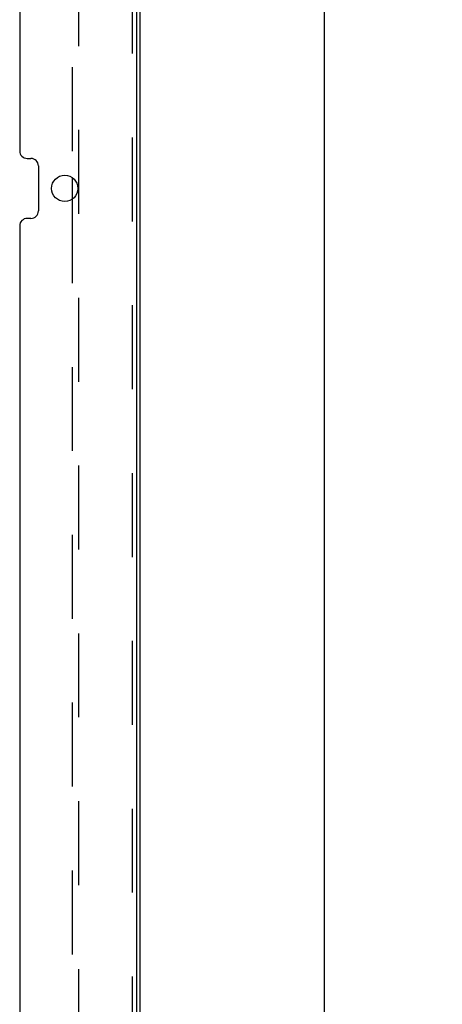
# Model space of a CAD drawing. Header units: inches. Extents: x 0 to 254, y 0 to 165.
# Tile 65 of 78: x 161.44 to 168.48, y 57.23 to 73.65. Entities that reach past the tile are written whole.
import ezdxf

# ---------------------------------------------------------------- set-up
doc = ezdxf.new("R2010")
doc.units = ezdxf.units.IN
doc.header["$LTSCALE"] = 13.988161
doc.header["$MEASUREMENT"] = 0
doc.linetypes.add('HIDDEN', pattern=[0.2, 0.1, -0.1])
doc.layers.get('0').update_dxf_attribs({"linetype": 'CONTINUOUS'})
doc.layers.add('DEFAULT_2', color=8, linetype='HIDDEN')
doc.layers.add('DIMENSIONS', color=7, linetype='CONTINUOUS')
doc.styles.get("Standard").update_dxf_attribs({"font": 'arial.ttf'})
doc.dimstyles.new('DIMSTYLE_1', dxfattribs={"dimtxt": 1.122045, "dimasz": 1.49606, "dimexe": 0.09, "dimexo": 0.07, "dimgap": 0.0375, "dimtad": 0, "dimtih": 1, "dimtoh": 1, "dimzin": 4, "dimdsep": 46, "dimtxsty": 'Standard', "dimblk": '_FILLED', "dimblk1": '_FILLED', "dimblk2": '_FILLED', "dimcen": 0.09, "dimazin": 1, "dimtfac": 1, "dimtdec": 3, "dimtofl": 0, "dimtmove": 0, "dimatfit": 3, "dimldrblk": '_FILLED', "dimfxl": 0, "dimtolj": 1, "dimtzin": 4, "dimarcsym": 0})

# ---------------------------------------------------------------- blocks, each defined once
blk = doc.blocks.new('_FILLED')
at = {"color": 0, "linetype": 'ByBlock'}
blk.add_solid([(0, 0), (-1, 0.2), (-1, -0.2)], dxfattribs=at)
blk = doc.blocks.new('*D20')
at = {"layer": 'DIMENSIONS', "color": 2, "linetype": 'Continuous'}
for p, q in [((164.317, 122.494), (167.868, 122.494)), ((166.521, 122.494), (166.521, 84.246)), ((166.521, 43.754), (166.521, 82.001)), ((164.317, 43.754), (167.868, 43.754))]:
    blk.add_line(p, q, dxfattribs=at)
at = {"layer": 'DIMENSIONS', "color": 2, "linetype": 'Continuous', "xscale": 1.49606, "yscale": 1.49606, "zscale": 1.49606}
for p, rotation in [((166.521, 122.494), 90), ((166.521, 43.754), 270)]:
    blk.add_blockref('_FILLED', p, dxfattribs=dict(at, rotation=rotation))
at = {"layer": 'DIMENSIONS', "color": 2, "linetype": 'Continuous', "insert": (166.521, 83.685), "char_height": 1.122, "width": 3.9209, "attachment_point": 2, "line_spacing_factor": 0.9}
blk.add_mtext('78.74', dxfattribs=at)

msp = doc.modelspace()

# ---------------------------------------------------------------- linework, layer by layer
at = {"color": 3, "linetype": 'Continuous'}
for p, q in [((163.39, 122.375), (163.39, 43.873)), ((163.442, 122.39), (163.442, 43.858)), ((161.442, 94.791), (161.442, 71.46)), ((161.567, 71.335), (161.629, 71.335)), ((161.754, 71.21), (161.754, 70.46)), ((162.317, 71.015), (162.317, 70.655)), ((161.629, 70.335), (161.567, 70.335)), ((161.442, 70.21), (161.442, 46.879))]:
    msp.add_line(p, q, dxfattribs=at)
msp.add_circle((162.192, 70.835), 0.219, dxfattribs=at)
for centre, start, end in [((161.567, 71.46), 180, 270), ((161.629, 71.21), 0, 90), ((161.629, 70.46), 270, 360), ((161.567, 70.21), 90, 180)]:
    msp.add_arc(centre, 0.125, start, end, dxfattribs=at)
at = {"layer": 'DEFAULT_2', "color": 8, "linetype": 'HIDDEN'}
for p, q in [((162.421, 119.369), (162.421, 46.879)), ((163.317, 119.244), (163.317, 47.004)), ((162.317, 95.236), (162.317, 71.015)), ((162.317, 70.655), (162.317, 46.879))]:
    msp.add_line(p, q, dxfattribs=at)

# ---------------------------------------------------------------- dimensions: what is measured, and where the dimension line sits
at = {"layer": 'DIMENSIONS', "color": 2, "linetype": 'Continuous'}
dim = msp.add_linear_dim(base=(166.521, 43.754), p1=(164.247, 122.494), p2=(164.247, 43.754), angle=270, text='<>\\P[]', dimstyle='DIMSTYLE_1', dxfattribs=at)
dim.commit()
dim.dimension.update_dxf_attribs({"geometry": '*D20', "text_midpoint": (166.521, 83.117), "dimtype": 160})

doc.saveas('drawing.dxf')
